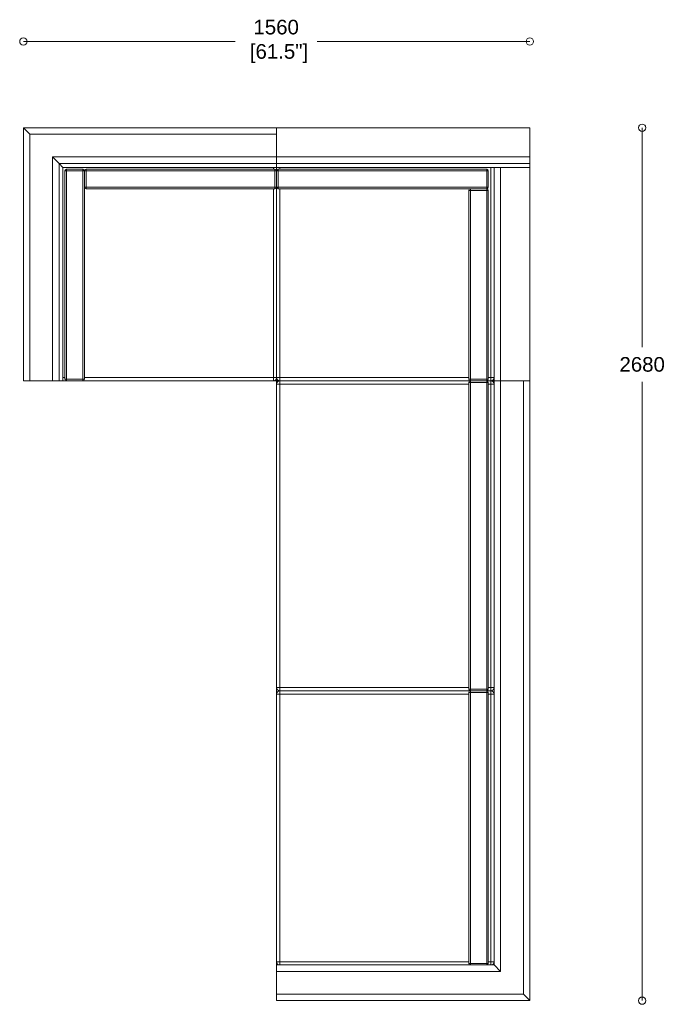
# Model space of a CAD drawing. Header units: millimetres. Extents: x 71 to 61091, y -7 to 19089.
# Tile 10 of 10: x 59106 to 61091, y 7337 to 10371. Entities that reach past the tile are written whole.
import ezdxf

# ---------------------------------------------------------------- set-up
doc = ezdxf.new("R2010")
doc.units = ezdxf.units.MM
doc.header["$PDSIZE"] = -1
doc.layers.add('BOSS DIM', color=3, linetype='Continuous', lineweight=9)
doc.styles.add('ARIAL', font='arial.ttf')
doc.dimstyles.new('BOSS WEB', dxfattribs={"dimscale": 0, "dimtxt": 1.5, "dimasz": 1.5, "dimexe": 1, "dimexo": 1, "dimgap": 1, "dimtad": 0, "dimtih": 1, "dimtoh": 1, "dimdec": 0, "dimrnd": 5, "dimzin": 9, "dimdsep": 46, "dimtxsty": 'ARIAL', "dimblk": 'SMALL', "dimcen": 0, "dimse1": 1, "dimse2": 1, "dimclrd": 256, "dimclre": 256, "dimclrt": 256, "dimadec": 1, "dimazin": 2, "dimtfac": 1, "dimtdec": 0, "dimtofl": 0, "dimtmove": 0, "dimatfit": 3, "dimldrblk": 'SMALL', "dimfxl": 1, "dimtolj": 1, "dimtzin": 0, "dimlwd": -1, "dimlwe": -1, "dimarcsym": 0})

# ---------------------------------------------------------------- blocks, each defined once
blk = doc.blocks.new('_Small')
at = {"color": 0, "linetype": 'ByBlock', "lineweight": -2}
blk.add_circle((0, 0), 0.25, dxfattribs=at)
blk = doc.blocks.new('*D25')
at = {"layer": 'BOSS DIM', "transparency": 16777216}
for p, q in [((59117.1, 10304), (59769.2, 10304)), ((60677.1, 10304), (60022.2, 10304))]:
    blk.add_line(p, q, dxfattribs=at)
at = {"layer": 'Defpoints', "color": 0, "transparency": 16777216}
for p in [(60677.1, 10304), (59117.1, 10038.1), (60677.1, 10038.1)]:
    blk.add_point(p, dxfattribs=at)
at = {"layer": 'BOSS DIM', "transparency": 16777216, "xscale": 44.99999999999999, "yscale": 44.99999999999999, "zscale": 44.99999999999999, "rotation": 180}
blk.add_blockref('_Small', (59117.1, 10304), dxfattribs=at)
at = {"layer": 'BOSS DIM', "transparency": 16777216, "xscale": 44.99999999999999, "yscale": 44.99999999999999, "zscale": 44.99999999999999}
blk.add_blockref('_Small', (60677.1, 10304), dxfattribs=at)
at = {"layer": 'BOSS DIM', "transparency": 16777216, "insert": (59895.7, 10304), "char_height": 45, "width": 194.45, "attachment_point": 5, "style": 'ARIAL'}
blk.add_mtext('\\A1;1560\\P [61.5"]', dxfattribs=at)
blk = doc.blocks.new('*D26')
at = {"layer": 'BOSS DIM', "transparency": 16777216}
for p, q in [((61022.9, 10038.1), (61022.9, 9361.6)), ((61022.9, 7348.1), (61022.9, 9255.6))]:
    blk.add_line(p, q, dxfattribs=at)
at = {"layer": 'Defpoints', "color": 0, "transparency": 16777216}
for p in [(60677.1, 10038.1), (60677.1, 7348.1), (61022.9, 7348.1)]:
    blk.add_point(p, dxfattribs=at)
at = {"layer": 'BOSS DIM', "transparency": 16777216, "xscale": 44.99999999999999, "yscale": 44.99999999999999, "zscale": 44.99999999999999}
for p, rotation in [((61022.9, 10038.1), 90), ((61022.9, 7348.1), 270)]:
    blk.add_blockref('_Small', p, dxfattribs=dict(at, rotation=rotation))
at = {"layer": 'BOSS DIM', "transparency": 16777216, "insert": (61022.9, 9308.6), "char_height": 45, "attachment_point": 5, "style": 'ARIAL'}
blk.add_mtext('\\A1;2680', dxfattribs=at)

msp = doc.modelspace()

# ---------------------------------------------------------------- linework, layer by layer
at = {"color": 7, "linetype": 'Continuous', "lineweight": 15}
for p, q in [((59137.1, 10018.1), (59117.1, 10038.1)), ((59117.1, 10038.1), (59897.1, 10038.1)), ((59117.1, 9258.1), (59117.1, 10038.1)), ((59897.1, 10018.1), (59137.1, 10018.1)), ((59137.1, 10018.1), (59137.1, 9258.1)), ((60677.1, 10038.1), (59897.1, 10038.1)), ((59897.1, 10038.1), (59897.1, 9948.1)), ((59897.1, 10038.1), (59897.1, 10018.1)), ((59897.1, 9948.1), (59897.1, 10018.1)), ((60677.1, 9948.1), (60677.1, 10038.1)), ((59207.1, 9948.1), (59897.1, 9948.1)), ((59207.1, 9258.1), (59207.1, 9948.1)), ((59207.1, 9948.1), (59227.1, 9928.1)), ((59897.1, 9928.1), (59227.1, 9928.1)), ((59227.1, 9928.1), (59227.1, 9258.1)), ((59239.1, 9916.1), (59227.1, 9928.1)), ((59897.1, 9948.1), (60677.1, 9948.1)), ((59897.1, 9928.1), (59897.1, 9948.1)), ((59897.1, 9948.1), (59897.1, 9928.1)), ((60677.1, 9928.1), (59897.1, 9928.1)), ((59897.1, 9928.1), (59897.1, 9916.1)), ((59897.1, 9928.1), (59897.1, 9916.1)), ((60677.1, 9948.1), (60677.1, 9928.1)), ((60677.1, 9928.1), (60677.1, 9916.1)), ((59239.1, 9258.1), (59239.1, 9916.1)), ((59239.1, 9916.1), (59897.1, 9916.1)), ((59245.1, 9263.1), (59245.1, 9905.1)), ((59245.1, 9905.1), (59250.1, 9905.1)), ((59250.1, 9910.1), (59300.1, 9910.1)), ((59250.1, 9905.1), (59250.1, 9910.1)), ((59250.1, 9905.1), (59250.1, 9263.1)), ((59300.1, 9905.1), (59250.1, 9905.1)), ((59300.1, 9910.1), (59300.1, 9905.1)), ((59300.1, 9263.1), (59300.1, 9905.1)), ((59300.1, 9905.1), (59305.1, 9905.1)), ((59305.1, 9905.1), (59310.1, 9905.1)), ((59305.1, 9855.1), (59305.1, 9905.1)), ((59305.1, 9905.1), (59305.1, 9263.1)), ((59310.1, 9905.1), (59310.1, 9910.1)), ((59310.1, 9910.1), (59892.1, 9910.1)), ((59892.1, 9905.1), (59310.1, 9905.1)), ((59310.1, 9905.1), (59310.1, 9855.1)), ((59892.1, 9905.1), (59892.1, 9910.1)), ((59892.1, 9855.1), (59892.1, 9905.1)), ((59892.1, 9905.1), (59897.1, 9905.1)), ((59897.1, 9916.1), (60677.1, 9916.1)), ((59897.1, 9905.1), (59897.1, 9916.1)), ((59897.1, 9916.1), (59897.1, 9905.1)), ((59897.1, 9905.1), (59902.1, 9905.1)), ((59897.1, 9855.1), (59897.1, 9905.1)), ((59897.1, 9905.1), (59897.1, 9855.1)), ((59902.1, 9910.1), (60544.1, 9910.1)), ((59902.1, 9910.1), (59902.1, 9905.1)), ((60544.1, 9905.1), (59902.1, 9905.1)), ((59902.1, 9905.1), (59902.1, 9855.1)), ((60544.1, 9910.1), (60544.1, 9905.1)), ((60544.1, 9855.1), (60544.1, 9905.1)), ((60544.1, 9905.1), (60549.1, 9905.1)), ((60549.1, 9905.1), (60549.1, 9855.1)), ((60567.1, 9258.1), (60567.1, 9916.1)), ((60677.1, 9916.1), (60677.1, 9258.1)), ((59310.1, 9855.1), (59305.1, 9855.1)), ((59310.1, 9855.1), (59892.1, 9855.1)), ((59310.1, 9850.1), (59310.1, 9855.1)), ((59892.1, 9850.1), (59310.1, 9850.1)), ((59897.1, 9855.1), (59892.1, 9855.1)), ((59892.1, 9850.1), (59892.1, 9855.1)), ((59902.1, 9855.1), (59897.1, 9855.1)), ((59897.1, 9268.1), (59897.1, 9855.1)), ((59897.1, 9855.1), (59897.1, 9268.1)), ((59902.1, 9855.1), (60544.1, 9855.1)), ((59902.1, 9855.1), (59902.1, 9850.1)), ((60544.1, 9850.1), (59902.1, 9850.1)), ((60489.1, 9263.1), (60489.1, 9845.1)), ((60489.1, 9845.1), (60494.1, 9845.1)), ((60494.1, 9850.1), (60544.1, 9850.1)), ((60494.1, 9845.1), (60494.1, 9850.1)), ((60544.1, 9845.1), (60494.1, 9845.1)), ((60494.1, 9845.1), (60494.1, 9263.1)), ((60549.1, 9855.1), (60544.1, 9855.1)), ((60544.1, 9855.1), (60544.1, 9850.1)), ((60544.1, 9850.1), (60544.1, 9845.1)), ((60544.1, 9845.1), (60549.1, 9845.1)), ((60544.1, 9263.1), (60544.1, 9845.1)), ((60549.1, 9845.1), (60549.1, 9263.1)), ((59137.1, 9258.1), (59117.1, 9258.1)), ((59137.1, 9258.1), (59207.1, 9258.1)), ((59227.1, 9258.1), (59207.1, 9258.1)), ((59239.1, 9258.1), (59227.1, 9258.1)), ((59250.1, 9258.1), (59239.1, 9258.1)), ((59245.1, 9263.1), (59250.1, 9263.1)), ((59250.1, 9263.1), (59300.1, 9263.1)), ((59250.1, 9258.1), (59250.1, 9263.1)), ((59300.1, 9258.1), (59250.1, 9258.1)), ((59300.1, 9263.1), (59305.1, 9263.1)), ((59300.1, 9263.1), (59300.1, 9258.1)), ((59887.1, 9258.1), (59300.1, 9258.1)), ((59887.1, 9268.1), (59897.1, 9268.1)), ((59887.1, 9268.1), (59887.1, 9258.1)), ((59897.1, 9258.1), (59887.1, 9258.1)), ((59897.1, 9258.1), (59894.2, 9261)), ((59907.1, 9268.1), (59897.1, 9268.1)), ((59897.1, 9258.1), (59897.1, 9268.1)), ((59897.1, 9268.1), (59897.1, 9258.1)), ((59897.1, 9258.1), (59900.1, 9261)), ((59907.1, 9258.1), (59897.1, 9258.1)), ((59907.1, 9258.1), (59897.1, 9258.1)), ((59907.1, 9258.1), (59897.1, 9258.1)), ((59897.1, 9258.1), (59907.1, 9258.1)), ((59897.1, 9258.1), (59900.1, 9255.2)), ((59897.1, 9258.1), (59907.1, 9258.1)), ((59897.1, 9248.1), (59897.1, 9258.1)), ((59907.1, 9268.1), (59907.1, 9258.1)), ((60494.1, 9258.1), (59907.1, 9258.1)), ((60494.1, 9258.1), (59907.1, 9258.1)), ((60494.1, 9258.1), (59907.1, 9258.1)), ((59907.1, 9258.1), (60494.1, 9258.1)), ((59907.1, 9258.1), (60494.1, 9258.1)), ((59907.1, 9258.1), (59907.1, 9248.1)), ((60489.1, 9263.1), (60494.1, 9263.1)), ((60494.1, 9263.1), (60544.1, 9263.1)), ((60494.1, 9258.1), (60494.1, 9263.1)), ((60544.1, 9258.1), (60494.1, 9258.1)), ((60544.1, 9258.1), (60494.1, 9258.1)), ((60544.1, 9258.1), (60494.1, 9258.1)), ((60494.1, 9258.1), (60544.1, 9258.1)), ((60494.1, 9253.1), (60494.1, 9258.1)), ((60494.1, 9258.1), (60544.1, 9258.1)), ((60544.1, 9263.1), (60544.1, 9258.1)), ((60544.1, 9263.1), (60549.1, 9263.1)), ((60557.1, 9258.1), (60544.1, 9258.1)), ((60555.1, 9258.1), (60544.1, 9258.1)), ((60557.1, 9258.1), (60544.1, 9258.1)), ((60544.1, 9258.1), (60557.1, 9258.1)), ((60544.1, 9258.1), (60544.1, 9253.1)), ((60544.1, 9258.1), (60557.1, 9258.1)), ((60567.1, 9258.1), (60555.1, 9258.1)), ((60557.1, 9268.1), (60567.1, 9268.1)), ((60557.1, 9268.1), (60557.1, 9258.1)), ((60567.1, 9258.1), (60557.1, 9258.1)), ((60567.1, 9258.1), (60557.1, 9258.1)), ((60557.1, 9258.1), (60567.1, 9258.1)), ((60557.1, 9258.1), (60557.1, 9248.1)), ((60557.1, 9258.1), (60567.1, 9258.1)), ((60587.1, 9258.1), (60567.1, 9258.1)), ((60587.1, 9258.1), (60567.1, 9258.1)), ((60587.1, 9258.1), (60567.1, 9258.1)), ((60567.1, 9258.1), (60587.1, 9258.1)), ((60567.1, 7458.1), (60567.1, 9258.1)), ((60567.1, 9258.1), (60587.1, 9258.1)), ((60677.1, 9258.1), (60587.1, 9258.1)), ((60587.1, 9258.1), (60657.1, 9258.1)), ((60677.1, 9258.1), (60587.1, 9258.1)), ((60657.1, 9258.1), (60587.1, 9258.1)), ((60587.1, 9258.1), (60587.1, 7438.1)), ((60657.1, 9258.1), (60587.1, 9258.1)), ((60677.1, 9258.1), (60657.1, 9258.1)), ((60657.1, 9258.1), (60677.1, 9258.1)), ((60657.1, 7368.1), (60657.1, 9258.1)), ((60657.1, 9258.1), (60677.1, 9258.1)), ((60677.1, 9258.1), (60677.1, 7348.1)), ((59897.1, 8313.1), (59897.1, 9248.1)), ((59897.1, 9248.1), (59907.1, 9248.1)), ((59907.1, 9248.1), (59907.1, 8313.1)), ((60494.1, 9253.1), (60489.1, 9253.1)), ((60489.1, 8308.1), (60489.1, 9253.1)), ((60544.1, 9253.1), (60494.1, 9253.1)), ((60494.1, 9253.1), (60494.1, 8308.1)), ((60544.1, 8308.1), (60544.1, 9253.1)), ((60549.1, 9253.1), (60544.1, 9253.1)), ((60549.1, 9253.1), (60549.1, 8308.1)), ((60557.1, 8313.1), (60557.1, 9248.1)), ((60557.1, 9248.1), (60567.1, 9248.1)), ((59907.1, 8313.1), (59897.1, 8313.1)), ((59897.1, 8293.1), (59897.1, 8313.1)), ((59897.1, 7468.1), (59897.1, 8293.1)), ((59907.1, 8293.1), (59897.1, 8293.1)), ((59907.1, 8313.1), (59907.1, 8303.1)), ((59907.1, 8303.1), (60494.1, 8303.1)), ((59907.1, 8293.1), (59907.1, 8303.1)), ((59907.1, 8293.1), (59907.1, 7468.1)), ((60494.1, 8308.1), (60489.1, 8308.1)), ((60489.1, 7463.1), (60489.1, 8298.1)), ((60489.1, 8298.1), (60494.1, 8298.1)), ((60494.1, 8308.1), (60494.1, 8303.1)), ((60494.1, 8308.1), (60544.1, 8308.1)), ((60494.1, 8303.1), (60494.1, 8298.1)), ((60494.1, 8303.1), (60544.1, 8303.1)), ((60494.1, 8298.1), (60494.1, 7463.1)), ((60544.1, 8298.1), (60494.1, 8298.1)), ((60549.1, 8308.1), (60544.1, 8308.1)), ((60544.1, 8303.1), (60544.1, 8308.1)), ((60544.1, 8298.1), (60544.1, 8303.1)), ((60544.1, 8303.1), (60557.1, 8303.1)), ((60544.1, 7463.1), (60544.1, 8298.1)), ((60544.1, 8298.1), (60549.1, 8298.1)), ((60549.1, 8298.1), (60549.1, 7463.1)), ((60557.1, 8313.1), (60557.1, 8303.1)), ((60567.1, 8313.1), (60557.1, 8313.1)), ((60557.1, 8303.1), (60557.1, 8293.1)), ((60567.1, 8293.1), (60557.1, 8293.1)), ((60557.1, 7468.1), (60557.1, 8293.1)), ((59907.1, 7468.1), (59897.1, 7468.1)), ((59897.1, 7458.1), (59897.1, 7468.1)), ((59907.1, 7458.1), (59907.1, 7468.1)), ((60557.1, 7468.1), (60557.1, 7458.1)), ((60567.1, 7468.1), (60557.1, 7468.1)), ((59897.1, 7438.1), (59897.1, 7458.1)), ((59897.1, 7458.1), (60567.1, 7458.1)), ((59897.1, 7438.1), (59897.1, 7368.1)), ((60587.1, 7438.1), (59897.1, 7438.1)), ((60489.1, 7463.1), (60494.1, 7463.1)), ((60494.1, 7463.1), (60544.1, 7463.1)), ((60494.1, 7458.1), (60494.1, 7463.1)), ((60544.1, 7463.1), (60549.1, 7463.1)), ((60544.1, 7463.1), (60544.1, 7458.1)), ((60587.1, 7438.1), (60567.1, 7458.1)), ((59897.1, 7368.1), (60657.1, 7368.1)), ((59897.1, 7348.1), (59897.1, 7368.1)), ((60677.1, 7348.1), (59897.1, 7348.1)), ((60657.1, 7368.1), (60677.1, 7348.1))]:
    msp.add_line(p, q, dxfattribs=at)
at = {"color": 8, "linetype": 'Continuous', "lineweight": 15}
for p, q in [((59887.1, 9910.1), (59887.1, 9916.1)), ((59907.1, 9916.1), (59907.1, 9910.1)), ((60557.1, 9268.1), (60557.1, 9916.1)), ((60587.1, 9916.1), (60587.1, 9258.1)), ((59887.1, 9268.1), (59887.1, 9850.1)), ((59907.1, 9850.1), (59907.1, 9268.1)), ((59239.1, 9268.1), (59245.1, 9268.1)), ((59305.1, 9268.1), (59887.1, 9268.1)), ((59907.1, 9268.1), (60489.1, 9268.1)), ((60549.1, 9268.1), (60557.1, 9268.1)), ((60489.1, 9248.1), (59907.1, 9248.1)), ((60557.1, 9248.1), (60549.1, 9248.1)), ((59907.1, 8313.1), (60489.1, 8313.1)), ((60489.1, 8293.1), (59907.1, 8293.1)), ((60549.1, 8313.1), (60557.1, 8313.1)), ((60557.1, 8293.1), (60549.1, 8293.1)), ((59907.1, 7468.1), (60489.1, 7468.1)), ((60549.1, 7468.1), (60557.1, 7468.1))]:
    msp.add_line(p, q, dxfattribs=at)
at = {"color": 7, "linetype": 'Continuous', "lineweight": 15}
for centre, radius, start, end in [((59250.1, 9905.1), 5, 90, 180), ((59300.1, 9905.1), 5, 0, 90), ((59310.1, 9905.1), 5, 90, 180), ((59892.1, 9905.1), 5, 0, 90), ((59902.1, 9905.1), 5, 90, 180), ((60544.1, 9905.1), 5, 0, 90), ((59310.1, 9855.1), 5, 180, 270), ((59892.1, 9855.1), 5, 270, 0), ((59902.1, 9855.1), 5, 180, 270), ((60494.1, 9845.1), 5, 90, 180), ((60544.1, 9855.1), 5, 270, 0), ((60544.1, 9845.1), 5, 0, 90), ((59250.1, 9263.1), 5, 180, 270), ((59300.1, 9263.1), 5, 270, 0), ((59887.1, 9268.1), 10, 270, 0), ((59907.1, 9268.1), 10, 180, 270), ((59907.1, 9248.1), 10, 90, 180), ((60494.1, 9263.1), 5, 180, 270), ((60494.1, 9253.1), 5, 90, 180), ((60544.1, 9263.1), 5, 270, 0), ((60544.1, 9253.1), 5, 0, 90), ((60557.1, 9268.1), 10, 270, 0), ((60557.1, 9248.1), 10, 0, 90), ((59907.1, 8313.1), 10, 180, 270), ((59907.1, 8293.1), 10, 90, 180), ((60494.1, 8308.1), 5, 180, 270), ((60494.1, 8298.1), 5, 90, 180), ((60544.1, 8308.1), 5, 270, 0), ((60544.1, 8298.1), 5, 0, 90), ((60557.1, 8313.1), 10, 270, 0), ((60557.1, 8293.1), 10, 0, 90), ((59907.1, 7468.1), 10, 180, 270), ((60557.1, 7468.1), 10, 270, 0), ((60494.1, 7463.1), 5, 180, 270), ((60544.1, 7463.1), 5, 270, 0)]:
    msp.add_arc(centre, radius, start, end, dxfattribs=at)

# ---------------------------------------------------------------- dimensions: what is measured, and where the dimension line sits
at = {"layer": 'BOSS DIM'}
dim = msp.add_linear_dim(base=(60677.1, 10304), p1=(59117.1, 10038.1), p2=(60677.1, 10038.1), dimstyle='BOSS WEB', override={"dimscale": 30, "dimpost": '\\X'}, dxfattribs=at)
dim.commit()
dim.dimension.update_dxf_attribs({"geometry": '*D25', "text_midpoint": (59895.7, 10304), "dimtype": 160})
dim = msp.add_linear_dim(base=(61022.9, 7348.1), p1=(60677.1, 10038.1), p2=(60677.1, 7348.1), angle=90, text='2680', dimstyle='BOSS WEB', override={"dimscale": 30, "dimpost": '\\X'}, dxfattribs=at)
dim.commit()
dim.dimension.update_dxf_attribs({"geometry": '*D26', "text_midpoint": (61022.9, 9308.6), "dimtype": 160})

doc.saveas('drawing.dxf')
